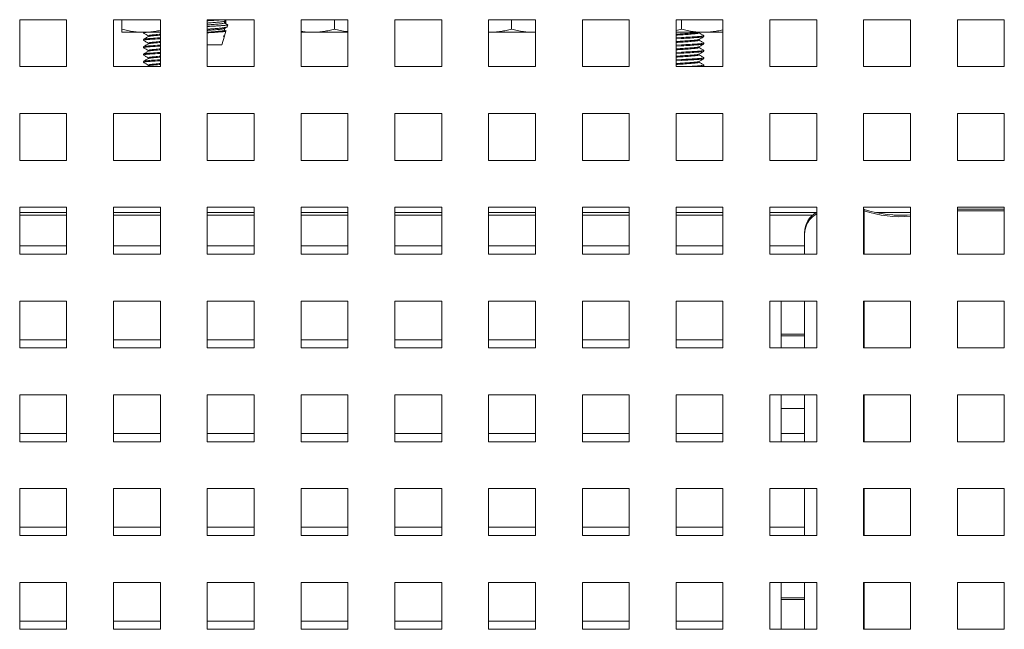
# Paper-space layout '2' of a CAD drawing. Header units: inches. Extents: x 1 to 109, y 1 to 85.
# Tile 18 of 70: x 57.53 to 61.03, y 22.07 to 24.24. Entities that reach past the tile are written whole.
import ezdxf

# ---------------------------------------------------------------- set-up
doc = ezdxf.new("R2010")
doc.units = ezdxf.units.IN
doc.header["$MEASUREMENT"] = 0

psp = doc.layouts.new('2')

# ---------------------------------------------------------------- linework, layer by layer
at = {"color": 7, "linetype": 'Continuous', "lineweight": 15, "ltscale": 5}
for p, q in [((57.6951, 24.2371), (57.5284, 24.2371)), ((57.5284, 24.2371), (57.5284, 24.0704)), ((57.6951, 24.0704), (57.6951, 24.2371)), ((58.0284, 24.2371), (57.8617, 24.2371)), ((57.8617, 24.2371), (57.8617, 24.0704)), ((57.8916, 24.2036), (57.8916, 24.2371)), ((58.0284, 24.0704), (58.0284, 24.2371)), ((58.3617, 24.2371), (58.1951, 24.2371)), ((58.1951, 24.2371), (58.1951, 24.0704)), ((58.2562, 24.2256), (58.2562, 24.2318)), ((58.2562, 24.2281), (58.2617, 24.2281)), ((58.2612, 24.2308), (58.2578, 24.2327)), ((58.2582, 24.2247), (58.2612, 24.2265)), ((58.2614, 24.2268), (58.2617, 24.2281)), ((58.3617, 24.0704), (58.3617, 24.2371)), ((58.6951, 24.2371), (58.5284, 24.2371)), ((58.5284, 24.2371), (58.5284, 24.0704)), ((58.6472, 24.2036), (58.6472, 24.2371)), ((58.6951, 24.0704), (58.6951, 24.2371)), ((59.0284, 24.2371), (58.8617, 24.2371)), ((58.8617, 24.2371), (58.8617, 24.0704)), ((59.0284, 24.0704), (59.0284, 24.2371)), ((59.3617, 24.2371), (59.1951, 24.2371)), ((59.1951, 24.2371), (59.1951, 24.0704)), ((59.277, 24.2036), (59.277, 24.2371)), ((59.3617, 24.0704), (59.3617, 24.2371)), ((59.6951, 24.2371), (59.5284, 24.2371)), ((59.5284, 24.2371), (59.5284, 24.0704)), ((59.6951, 24.0704), (59.6951, 24.2371)), ((60.0284, 24.2371), (59.8617, 24.2371)), ((59.8617, 24.2371), (59.8617, 24.0704)), ((59.8811, 24.2036), (59.8811, 24.2371)), ((60.0284, 24.0704), (60.0284, 24.2371)), ((60.3617, 24.2371), (60.1951, 24.2371)), ((60.1951, 24.2371), (60.1951, 24.0704)), ((60.3617, 24.0704), (60.3617, 24.2371)), ((60.6951, 24.2371), (60.5284, 24.2371)), ((60.5284, 24.2371), (60.5284, 24.0704)), ((60.6951, 24.0704), (60.6951, 24.2371)), ((61.0284, 24.2371), (60.8617, 24.2371)), ((60.8617, 24.2371), (60.8617, 24.0704)), ((61.0284, 24.0704), (61.0284, 24.2371)), ((57.9697, 24.1923), (57.8916, 24.1923)), ((57.9686, 24.1923), (57.9686, 24.1899)), ((58.0284, 24.1923), (57.9697, 24.1923)), ((58.2562, 24.1995), (58.2562, 24.2058)), ((58.2568, 24.1803), (58.2614, 24.1965)), ((58.2613, 24.1968), (58.2609, 24.1971)), ((58.2656, 24.2115), (58.2677, 24.2189)), ((58.5703, 24.1923), (58.5284, 24.1923)), ((58.6951, 24.1923), (58.5703, 24.1923)), ((59.1988, 24.1923), (59.1951, 24.1924)), ((59.1988, 24.1923), (59.1951, 24.1923)), ((59.3551, 24.1923), (59.1988, 24.1923)), ((59.3617, 24.1925), (59.3551, 24.1923)), ((59.3617, 24.1923), (59.3551, 24.1923)), ((59.9593, 24.1923), (59.8617, 24.1923)), ((59.9434, 24.1899), (59.9434, 24.1923)), ((60.0284, 24.1923), (59.9593, 24.1923)), ((57.9686, 24.1671), (57.9686, 24.1639)), ((57.9855, 24.1801), (57.9855, 24.1772)), ((57.9855, 24.1541), (57.9855, 24.1511)), ((58.2474, 24.1472), (58.2562, 24.1784)), ((58.2521, 24.1784), (58.2562, 24.1784)), ((59.8617, 24.1726), (59.8811, 24.1736)), ((59.8617, 24.1694), (59.8811, 24.1704)), ((59.8811, 24.1704), (59.8811, 24.1736)), ((59.9434, 24.1639), (59.9434, 24.1669)), ((59.9603, 24.1769), (59.9603, 24.1801)), ((59.9603, 24.1508), (59.9603, 24.1541)), ((57.9686, 24.1411), (57.9686, 24.1378)), ((57.9686, 24.115), (57.9686, 24.1118)), ((57.9855, 24.1281), (57.9855, 24.1251)), ((58.1951, 24.1472), (58.2474, 24.1472)), ((59.8617, 24.1466), (59.8811, 24.1476)), ((59.8617, 24.1433), (59.8811, 24.1443)), ((59.8617, 24.1205), (59.8811, 24.1216)), ((59.8617, 24.1173), (59.8811, 24.1183)), ((59.8811, 24.1443), (59.8811, 24.1476)), ((59.8811, 24.1183), (59.8811, 24.1216)), ((59.9434, 24.1378), (59.9434, 24.1408)), ((59.9603, 24.1248), (59.9603, 24.1281)), ((57.9686, 24.089), (57.9686, 24.0857)), ((57.9855, 24.102), (57.9855, 24.099)), ((59.8617, 24.0945), (59.8811, 24.0955)), ((59.8617, 24.0912), (59.8811, 24.0923)), ((59.8811, 24.0923), (59.8811, 24.0955)), ((59.9434, 24.1118), (59.9434, 24.1148)), ((59.9434, 24.0857), (59.9434, 24.0887)), ((59.9603, 24.0988), (59.9603, 24.102)), ((57.5284, 24.0704), (57.6951, 24.0704)), ((57.8617, 24.0704), (58.0284, 24.0704)), ((57.986, 24.0733), (57.9811, 24.0704)), ((57.9855, 24.076), (57.9855, 24.073)), ((58.1951, 24.0704), (58.3617, 24.0704)), ((58.5284, 24.0704), (58.6951, 24.0704)), ((58.8617, 24.0704), (59.0284, 24.0704)), ((59.1951, 24.0704), (59.3617, 24.0704)), ((59.5284, 24.0704), (59.6951, 24.0704)), ((59.8617, 24.0704), (60.0284, 24.0704)), ((59.9567, 24.0704), (59.9598, 24.0723)), ((59.9603, 24.0727), (59.9603, 24.076)), ((60.1951, 24.0704), (60.3617, 24.0704)), ((60.5284, 24.0704), (60.6951, 24.0704)), ((60.8617, 24.0704), (61.0284, 24.0704)), ((57.6951, 23.9038), (57.5284, 23.9038)), ((57.5284, 23.9038), (57.5284, 23.7371)), ((57.6951, 23.7371), (57.6951, 23.9038)), ((58.0284, 23.9038), (57.8617, 23.9038)), ((57.8617, 23.9038), (57.8617, 23.7371)), ((58.0284, 23.7371), (58.0284, 23.9038)), ((58.3617, 23.9038), (58.1951, 23.9038)), ((58.1951, 23.9038), (58.1951, 23.7371)), ((58.3617, 23.7371), (58.3617, 23.9038)), ((58.6951, 23.9038), (58.5284, 23.9038)), ((58.5284, 23.9038), (58.5284, 23.7371)), ((58.6951, 23.7371), (58.6951, 23.9038)), ((59.0284, 23.9038), (58.8617, 23.9038)), ((58.8617, 23.9038), (58.8617, 23.7371)), ((59.0284, 23.7371), (59.0284, 23.9038)), ((59.3617, 23.9038), (59.1951, 23.9038)), ((59.1951, 23.9038), (59.1951, 23.7371)), ((59.3617, 23.7371), (59.3617, 23.9038)), ((59.6951, 23.9038), (59.5284, 23.9038)), ((59.5284, 23.9038), (59.5284, 23.7371)), ((59.6951, 23.7371), (59.6951, 23.9038)), ((60.0284, 23.9038), (59.8617, 23.9038)), ((59.8617, 23.9038), (59.8617, 23.7371)), ((60.0284, 23.7371), (60.0284, 23.9038)), ((60.3617, 23.9038), (60.1951, 23.9038)), ((60.1951, 23.9038), (60.1951, 23.7371)), ((60.3617, 23.7371), (60.3617, 23.9038)), ((60.6951, 23.9038), (60.5284, 23.9038)), ((60.5284, 23.9038), (60.5284, 23.7371)), ((60.6951, 23.7371), (60.6951, 23.9038)), ((61.0284, 23.9038), (60.8617, 23.9038)), ((60.8617, 23.9038), (60.8617, 23.7371)), ((61.0284, 23.7371), (61.0284, 23.9038)), ((57.5284, 23.7371), (57.6951, 23.7371)), ((57.8617, 23.7371), (58.0284, 23.7371)), ((58.1951, 23.7371), (58.3617, 23.7371)), ((58.5284, 23.7371), (58.6951, 23.7371)), ((58.8617, 23.7371), (59.0284, 23.7371)), ((59.1951, 23.7371), (59.3617, 23.7371)), ((59.5284, 23.7371), (59.6951, 23.7371)), ((59.8617, 23.7371), (60.0284, 23.7371)), ((60.1951, 23.7371), (60.3617, 23.7371)), ((60.5284, 23.7371), (60.6951, 23.7371)), ((60.8617, 23.7371), (61.0284, 23.7371)), ((57.6951, 23.5704), (57.5284, 23.5704)), ((57.5284, 23.5704), (57.5284, 23.4038)), ((57.6951, 23.4038), (57.6951, 23.5704)), ((58.0284, 23.5704), (57.8617, 23.5704)), ((57.8617, 23.5704), (57.8617, 23.4038)), ((58.0284, 23.4038), (58.0284, 23.5704)), ((58.3617, 23.5704), (58.1951, 23.5704)), ((58.1951, 23.5704), (58.1951, 23.4038)), ((58.3617, 23.4038), (58.3617, 23.5704)), ((58.6951, 23.5704), (58.5284, 23.5704)), ((58.5284, 23.5704), (58.5284, 23.4038)), ((58.6951, 23.4038), (58.6951, 23.5704)), ((59.0284, 23.5704), (58.8617, 23.5704)), ((58.8617, 23.5704), (58.8617, 23.4038)), ((59.0284, 23.4038), (59.0284, 23.5704)), ((59.3617, 23.5704), (59.1951, 23.5704)), ((59.1951, 23.5704), (59.1951, 23.4038)), ((59.3617, 23.4038), (59.3617, 23.5704)), ((59.6951, 23.5704), (59.5284, 23.5704)), ((59.5284, 23.5704), (59.5284, 23.4038)), ((59.6951, 23.4038), (59.6951, 23.5704)), ((60.0284, 23.5704), (59.8617, 23.5704)), ((59.8617, 23.5704), (59.8617, 23.4038)), ((60.0284, 23.4038), (60.0284, 23.5704)), ((60.3617, 23.5704), (60.1951, 23.5704)), ((60.1951, 23.5704), (60.1951, 23.4038)), ((60.3617, 23.4038), (60.3617, 23.5704)), ((60.6951, 23.5704), (60.5284, 23.5704)), ((60.5284, 23.5704), (60.5284, 23.4038)), ((60.5302, 23.5631), (60.5284, 23.5631)), ((60.5302, 23.5577), (60.5284, 23.5577)), ((60.5302, 23.5631), (60.5302, 23.5577)), ((60.5302, 23.5577), (60.5302, 23.4038)), ((60.6951, 23.4038), (60.6951, 23.5704)), ((61.0284, 23.5704), (60.8617, 23.5704)), ((60.8617, 23.5704), (60.8617, 23.4038)), ((61.0284, 23.5631), (60.8617, 23.5631)), ((61.0284, 23.5577), (60.8617, 23.5577)), ((61.0284, 23.4038), (61.0284, 23.5704)), ((57.5284, 23.5429), (57.6951, 23.5429)), ((57.8617, 23.5429), (58.0284, 23.5429)), ((58.1951, 23.5429), (58.3617, 23.5429)), ((58.5284, 23.5429), (58.6951, 23.5429)), ((58.8617, 23.5429), (59.0284, 23.5429)), ((59.1951, 23.5429), (59.3617, 23.5429)), ((59.5284, 23.5429), (59.6951, 23.5429)), ((59.8617, 23.5429), (60.0284, 23.5429)), ((60.1951, 23.5429), (60.3476, 23.5429)), ((60.637, 23.5429), (60.6836, 23.5429)), ((60.3186, 23.4743), (60.3186, 23.4798)), ((60.3186, 23.4038), (60.3186, 23.4743)), ((57.6951, 23.4329), (57.5286, 23.4329)), ((57.5286, 23.4329), (57.5286, 23.4038)), ((58.0284, 23.4329), (57.8619, 23.4329)), ((57.8619, 23.4329), (57.8619, 23.4038)), ((58.3617, 23.4329), (58.1952, 23.4329)), ((58.1952, 23.4329), (58.1952, 23.4038)), ((58.6951, 23.4329), (58.5286, 23.4329)), ((58.5286, 23.4329), (58.5286, 23.4038)), ((59.0284, 23.4329), (58.8619, 23.4329)), ((58.8619, 23.4329), (58.8619, 23.4038)), ((59.3617, 23.4329), (59.1952, 23.4329)), ((59.1952, 23.4329), (59.1952, 23.4038)), ((59.6951, 23.4329), (59.5286, 23.4329)), ((59.5286, 23.4329), (59.5286, 23.4038)), ((60.0284, 23.4329), (59.8619, 23.4329)), ((59.8619, 23.4329), (59.8619, 23.4038)), ((60.3186, 23.4329), (60.1952, 23.4329)), ((60.1952, 23.4329), (60.1952, 23.4038)), ((57.5284, 23.4038), (57.6951, 23.4038)), ((57.8617, 23.4038), (58.0284, 23.4038)), ((58.1951, 23.4038), (58.3617, 23.4038)), ((58.5284, 23.4038), (58.6951, 23.4038)), ((58.8617, 23.4038), (59.0284, 23.4038)), ((59.1951, 23.4038), (59.3617, 23.4038)), ((59.5284, 23.4038), (59.6951, 23.4038)), ((59.8617, 23.4038), (60.0284, 23.4038)), ((60.1951, 23.4038), (60.3617, 23.4038)), ((60.5284, 23.4038), (60.6951, 23.4038)), ((60.8617, 23.4038), (61.0284, 23.4038)), ((57.6951, 23.2371), (57.5284, 23.2371)), ((57.5284, 23.2371), (57.5284, 23.0704)), ((57.6951, 23.0704), (57.6951, 23.2371)), ((58.0284, 23.2371), (57.8617, 23.2371)), ((57.8617, 23.2371), (57.8617, 23.0704)), ((58.0284, 23.0704), (58.0284, 23.2371)), ((58.3617, 23.2371), (58.1951, 23.2371)), ((58.1951, 23.2371), (58.1951, 23.0704)), ((58.3617, 23.0704), (58.3617, 23.2371)), ((58.6951, 23.2371), (58.5284, 23.2371)), ((58.5284, 23.2371), (58.5284, 23.0704)), ((58.6951, 23.0704), (58.6951, 23.2371)), ((59.0284, 23.2371), (58.8617, 23.2371)), ((58.8617, 23.2371), (58.8617, 23.0704)), ((59.0284, 23.0704), (59.0284, 23.2371)), ((59.3617, 23.2371), (59.1951, 23.2371)), ((59.1951, 23.2371), (59.1951, 23.0704)), ((59.3617, 23.0704), (59.3617, 23.2371)), ((59.6951, 23.2371), (59.5284, 23.2371)), ((59.5284, 23.2371), (59.5284, 23.0704)), ((59.6951, 23.0704), (59.6951, 23.2371)), ((60.0284, 23.2371), (59.8617, 23.2371)), ((59.8617, 23.2371), (59.8617, 23.0704)), ((60.0284, 23.0704), (60.0284, 23.2371)), ((60.3617, 23.2371), (60.1951, 23.2371)), ((60.1951, 23.2371), (60.1951, 23.0704)), ((60.2353, 23.0704), (60.2353, 23.2371)), ((60.3186, 23.0704), (60.3186, 23.2371)), ((60.3617, 23.0704), (60.3617, 23.2371)), ((60.6951, 23.2371), (60.5284, 23.2371)), ((60.5284, 23.2371), (60.5284, 23.0704)), ((60.5302, 23.2371), (60.5302, 23.0704)), ((60.6951, 23.0704), (60.6951, 23.2371)), ((61.0284, 23.2371), (60.8617, 23.2371)), ((60.8617, 23.2371), (60.8617, 23.0704)), ((61.0284, 23.0704), (61.0284, 23.2371)), ((60.3186, 23.1193), (60.2353, 23.1193)), ((60.3186, 23.1139), (60.2353, 23.1139)), ((57.5284, 23.0704), (57.6951, 23.0704)), ((57.6951, 23.0996), (57.5286, 23.0996)), ((57.5286, 23.0996), (57.5286, 23.0704)), ((57.8617, 23.0704), (58.0284, 23.0704)), ((58.0284, 23.0996), (57.8619, 23.0996)), ((57.8619, 23.0996), (57.8619, 23.0704)), ((58.1951, 23.0704), (58.3617, 23.0704)), ((58.3617, 23.0996), (58.1952, 23.0996)), ((58.1952, 23.0996), (58.1952, 23.0704)), ((58.5284, 23.0704), (58.6951, 23.0704)), ((58.6951, 23.0996), (58.5286, 23.0996)), ((58.5286, 23.0996), (58.5286, 23.0704)), ((58.8617, 23.0704), (59.0284, 23.0704)), ((59.0284, 23.0996), (58.8619, 23.0996)), ((58.8619, 23.0996), (58.8619, 23.0704)), ((59.1951, 23.0704), (59.3617, 23.0704)), ((59.3617, 23.0996), (59.1952, 23.0996)), ((59.1952, 23.0996), (59.1952, 23.0704)), ((59.5284, 23.0704), (59.6951, 23.0704)), ((59.6951, 23.0996), (59.5286, 23.0996)), ((59.5286, 23.0996), (59.5286, 23.0704)), ((59.8617, 23.0704), (60.0284, 23.0704)), ((60.0284, 23.0996), (59.8619, 23.0996)), ((59.8619, 23.0996), (59.8619, 23.0704)), ((60.1951, 23.0704), (60.3617, 23.0704)), ((60.5284, 23.0704), (60.6951, 23.0704)), ((60.8617, 23.0704), (61.0284, 23.0704)), ((57.6951, 22.9038), (57.5284, 22.9038)), ((57.5284, 22.9038), (57.5284, 22.7371)), ((57.6951, 22.7371), (57.6951, 22.9038)), ((58.0284, 22.9038), (57.8617, 22.9038)), ((57.8617, 22.9038), (57.8617, 22.7371)), ((58.0284, 22.7371), (58.0284, 22.9038)), ((58.3617, 22.9038), (58.1951, 22.9038)), ((58.1951, 22.9038), (58.1951, 22.7371)), ((58.3617, 22.7371), (58.3617, 22.9038)), ((58.6951, 22.9038), (58.5284, 22.9038)), ((58.5284, 22.9038), (58.5284, 22.7371)), ((58.6951, 22.7371), (58.6951, 22.9038)), ((59.0284, 22.9038), (58.8617, 22.9038)), ((58.8617, 22.9038), (58.8617, 22.7371)), ((59.0284, 22.7371), (59.0284, 22.9038)), ((59.3617, 22.9038), (59.1951, 22.9038)), ((59.1951, 22.9038), (59.1951, 22.7371)), ((59.3617, 22.7371), (59.3617, 22.9038)), ((59.6951, 22.9038), (59.5284, 22.9038)), ((59.5284, 22.9038), (59.5284, 22.7371)), ((59.6951, 22.7371), (59.6951, 22.9038)), ((60.0284, 22.9038), (59.8617, 22.9038)), ((59.8617, 22.9038), (59.8617, 22.7371)), ((60.0284, 22.7371), (60.0284, 22.9038)), ((60.3617, 22.9038), (60.1951, 22.9038)), ((60.1951, 22.9038), (60.1951, 22.7371)), ((60.2353, 22.7371), (60.2353, 22.9038)), ((60.3186, 22.7371), (60.3186, 22.9038)), ((60.3617, 22.7371), (60.3617, 22.9038)), ((60.6951, 22.9038), (60.5284, 22.9038)), ((60.5284, 22.9038), (60.5284, 22.7371)), ((60.5302, 22.9038), (60.5302, 22.7371)), ((60.6951, 22.7371), (60.6951, 22.9038)), ((61.0284, 22.9038), (60.8617, 22.9038)), ((60.8617, 22.9038), (60.8617, 22.7371)), ((61.0284, 22.7371), (61.0284, 22.9038)), ((60.2353, 22.8556), (60.3186, 22.8556)), ((60.2353, 22.8556), (60.3186, 22.8556)), ((57.6951, 22.7663), (57.5286, 22.7663)), ((57.5286, 22.7663), (57.5286, 22.7371)), ((58.0284, 22.7663), (57.8619, 22.7663)), ((57.8619, 22.7663), (57.8619, 22.7371)), ((58.3617, 22.7663), (58.1952, 22.7663)), ((58.1952, 22.7663), (58.1952, 22.7371)), ((58.6951, 22.7663), (58.5286, 22.7663)), ((58.5286, 22.7663), (58.5286, 22.7371)), ((59.0284, 22.7663), (58.8619, 22.7663)), ((58.8619, 22.7663), (58.8619, 22.7371)), ((59.3617, 22.7663), (59.1952, 22.7663)), ((59.1952, 22.7663), (59.1952, 22.7371)), ((59.6951, 22.7663), (59.5286, 22.7663)), ((59.5286, 22.7663), (59.5286, 22.7371)), ((60.0284, 22.7663), (59.8619, 22.7663)), ((59.8619, 22.7663), (59.8619, 22.7371)), ((60.3186, 22.7663), (60.2353, 22.7663)), ((57.5284, 22.7371), (57.6951, 22.7371)), ((57.8617, 22.7371), (58.0284, 22.7371)), ((58.1951, 22.7371), (58.3617, 22.7371)), ((58.5284, 22.7371), (58.6951, 22.7371)), ((58.8617, 22.7371), (59.0284, 22.7371)), ((59.1951, 22.7371), (59.3617, 22.7371)), ((59.5284, 22.7371), (59.6951, 22.7371)), ((59.8617, 22.7371), (60.0284, 22.7371)), ((60.1951, 22.7371), (60.3617, 22.7371)), ((60.5284, 22.7371), (60.6951, 22.7371)), ((60.8617, 22.7371), (61.0284, 22.7371)), ((57.6951, 22.5704), (57.5284, 22.5704)), ((57.5284, 22.5704), (57.5284, 22.4038)), ((57.6951, 22.4038), (57.6951, 22.5704)), ((58.0284, 22.5704), (57.8617, 22.5704)), ((57.8617, 22.5704), (57.8617, 22.4038)), ((58.0284, 22.4038), (58.0284, 22.5704)), ((58.3617, 22.5704), (58.1951, 22.5704)), ((58.1951, 22.5704), (58.1951, 22.4038)), ((58.3617, 22.4038), (58.3617, 22.5704)), ((58.6951, 22.5704), (58.5284, 22.5704)), ((58.5284, 22.5704), (58.5284, 22.4038)), ((58.6951, 22.4038), (58.6951, 22.5704)), ((59.0284, 22.5704), (58.8617, 22.5704)), ((58.8617, 22.5704), (58.8617, 22.4038)), ((59.0284, 22.4038), (59.0284, 22.5704)), ((59.3617, 22.5704), (59.1951, 22.5704)), ((59.1951, 22.5704), (59.1951, 22.4038)), ((59.3617, 22.4038), (59.3617, 22.5704)), ((59.6951, 22.5704), (59.5284, 22.5704)), ((59.5284, 22.5704), (59.5284, 22.4038)), ((59.6951, 22.4038), (59.6951, 22.5704)), ((60.0284, 22.5704), (59.8617, 22.5704)), ((59.8617, 22.5704), (59.8617, 22.4038)), ((60.0284, 22.4038), (60.0284, 22.5704)), ((60.3617, 22.5704), (60.1951, 22.5704)), ((60.1951, 22.5704), (60.1951, 22.4038)), ((60.3186, 22.516), (60.3186, 22.5704)), ((60.3617, 22.4038), (60.3617, 22.5704)), ((60.6951, 22.5704), (60.5284, 22.5704)), ((60.5284, 22.5704), (60.5284, 22.4038)), ((60.5302, 22.5704), (60.5302, 22.4038)), ((60.6951, 22.4038), (60.6951, 22.5704)), ((61.0284, 22.5704), (60.8617, 22.5704)), ((60.8617, 22.5704), (60.8617, 22.4038)), ((61.0284, 22.4038), (61.0284, 22.5704)), ((60.3186, 22.4038), (60.3186, 22.516)), ((57.5284, 22.4038), (57.6951, 22.4038)), ((57.6951, 22.4329), (57.5286, 22.4329)), ((57.5286, 22.4329), (57.5286, 22.4038)), ((57.8617, 22.4038), (58.0284, 22.4038)), ((58.0284, 22.4329), (57.8619, 22.4329)), ((57.8619, 22.4329), (57.8619, 22.4038)), ((58.1951, 22.4038), (58.3617, 22.4038)), ((58.3617, 22.4329), (58.1952, 22.4329)), ((58.1952, 22.4329), (58.1952, 22.4038)), ((58.5284, 22.4038), (58.6951, 22.4038)), ((58.6951, 22.4329), (58.5286, 22.4329)), ((58.5286, 22.4329), (58.5286, 22.4038)), ((58.8617, 22.4038), (59.0284, 22.4038)), ((59.0284, 22.4329), (58.8619, 22.4329)), ((58.8619, 22.4329), (58.8619, 22.4038)), ((59.1951, 22.4038), (59.3617, 22.4038)), ((59.3617, 22.4329), (59.1952, 22.4329)), ((59.1952, 22.4329), (59.1952, 22.4038)), ((59.5284, 22.4038), (59.6951, 22.4038)), ((59.6951, 22.4329), (59.5286, 22.4329)), ((59.5286, 22.4329), (59.5286, 22.4038)), ((59.8617, 22.4038), (60.0284, 22.4038)), ((60.0284, 22.4329), (59.8619, 22.4329)), ((59.8619, 22.4329), (59.8619, 22.4038)), ((60.1951, 22.4038), (60.3617, 22.4038)), ((60.3186, 22.4329), (60.1952, 22.4329)), ((60.1952, 22.4329), (60.1952, 22.4038)), ((60.5284, 22.4038), (60.6951, 22.4038)), ((60.8617, 22.4038), (61.0284, 22.4038)), ((57.6951, 22.2371), (57.5284, 22.2371)), ((57.5284, 22.2371), (57.5284, 22.0704)), ((57.6951, 22.0704), (57.6951, 22.2371)), ((58.0284, 22.2371), (57.8617, 22.2371)), ((57.8617, 22.2371), (57.8617, 22.0704)), ((58.0284, 22.0704), (58.0284, 22.2371)), ((58.3617, 22.2371), (58.1951, 22.2371)), ((58.1951, 22.2371), (58.1951, 22.0704)), ((58.3617, 22.0704), (58.3617, 22.2371)), ((58.6951, 22.2371), (58.5284, 22.2371)), ((58.5284, 22.2371), (58.5284, 22.0704)), ((58.6951, 22.0704), (58.6951, 22.2371)), ((59.0284, 22.2371), (58.8617, 22.2371)), ((58.8617, 22.2371), (58.8617, 22.0704)), ((59.0284, 22.0704), (59.0284, 22.2371)), ((59.3617, 22.2371), (59.1951, 22.2371)), ((59.1951, 22.2371), (59.1951, 22.0704)), ((59.3617, 22.0704), (59.3617, 22.2371)), ((59.6951, 22.2371), (59.5284, 22.2371)), ((59.5284, 22.2371), (59.5284, 22.0704)), ((59.6951, 22.0704), (59.6951, 22.2371)), ((60.0284, 22.2371), (59.8617, 22.2371)), ((59.8617, 22.2371), (59.8617, 22.0704)), ((60.0284, 22.0704), (60.0284, 22.2371)), ((60.3617, 22.2371), (60.1951, 22.2371)), ((60.1951, 22.2371), (60.1951, 22.0704)), ((60.2353, 22.0704), (60.2353, 22.2371)), ((60.3186, 22.0704), (60.3186, 22.2371)), ((60.3617, 22.0704), (60.3617, 22.2371)), ((60.6951, 22.2371), (60.5284, 22.2371)), ((60.5284, 22.2371), (60.5284, 22.0704)), ((60.5302, 22.2371), (60.5302, 22.0704)), ((60.6951, 22.0704), (60.6951, 22.2371)), ((61.0284, 22.2371), (60.8617, 22.2371)), ((60.8617, 22.2371), (60.8617, 22.0704)), ((61.0284, 22.0704), (61.0284, 22.2371)), ((60.3186, 22.1818), (60.2353, 22.1818)), ((60.3186, 22.1764), (60.2353, 22.1764)), ((57.6951, 22.0996), (57.5286, 22.0996)), ((57.5286, 22.0996), (57.5286, 22.0704)), ((58.0284, 22.0996), (57.8619, 22.0996)), ((57.8619, 22.0996), (57.8619, 22.0704)), ((58.3617, 22.0996), (58.1952, 22.0996)), ((58.1952, 22.0996), (58.1952, 22.0704)), ((58.6951, 22.0996), (58.5286, 22.0996)), ((58.5286, 22.0996), (58.5286, 22.0704)), ((59.0284, 22.0996), (58.8619, 22.0996)), ((58.8619, 22.0996), (58.8619, 22.0704)), ((59.3617, 22.0996), (59.1952, 22.0996)), ((59.1952, 22.0996), (59.1952, 22.0704)), ((59.6951, 22.0996), (59.5286, 22.0996)), ((59.5286, 22.0996), (59.5286, 22.0704)), ((60.0284, 22.0996), (59.8619, 22.0996)), ((59.8619, 22.0996), (59.8619, 22.0704)), ((57.5284, 22.0704), (57.6951, 22.0704)), ((57.8617, 22.0704), (58.0284, 22.0704)), ((58.1951, 22.0704), (58.3617, 22.0704)), ((58.5284, 22.0704), (58.6951, 22.0704)), ((58.8617, 22.0704), (59.0284, 22.0704)), ((59.1951, 22.0704), (59.3617, 22.0704)), ((59.5284, 22.0704), (59.6951, 22.0704)), ((59.8617, 22.0704), (60.0284, 22.0704)), ((60.1951, 22.0704), (60.3617, 22.0704)), ((60.5284, 22.0704), (60.6951, 22.0704)), ((60.8617, 22.0704), (61.0284, 22.0704))]:
    psp.add_line(p, q, dxfattribs=at)
at = {"color": 8, "linetype": 'Continuous', "lineweight": 15, "ltscale": 5}
for p, q in [((57.5284, 23.5513), (57.6951, 23.5513)), ((57.8617, 23.5513), (58.0284, 23.5513)), ((58.1951, 23.5513), (58.3617, 23.5513)), ((58.5284, 23.5513), (58.6951, 23.5513)), ((58.8617, 23.5513), (59.0284, 23.5513)), ((59.1951, 23.5513), (59.3617, 23.5513)), ((59.5284, 23.5513), (59.6951, 23.5513)), ((59.8617, 23.5513), (60.0284, 23.5513)), ((60.1951, 23.5513), (60.3591, 23.5513)), ((60.5742, 23.5513), (60.6951, 23.5513))]:
    psp.add_line(p, q, dxfattribs=at)
at = {"color": 7, "linetype": 'Continuous', "lineweight": 15, "ltscale": 25}
for centre, radius, start, end in [((60.6603, 23.9589), 0.4167, 251.8051, 274.784), ((60.6603, 23.9535), 0.4167, 251.8051, 274.784), ((60.402, 23.4798), 0.0833, 118.8815, 180), ((60.402, 23.4743), 0.0833, 118.8815, 180)]:
    psp.add_arc(centre, radius, start, end, dxfattribs=at)
at = {"color": 7, "linetype": 'Continuous', "lineweight": 15, "ltscale": 5}
for points, knots in [([(58.2507, 24.2371), (58.2498, 24.237), (58.2436, 24.2364), (58.225, 24.2351), (58.2058, 24.234), (58.1961, 24.2334), (58.1951, 24.2333)], [0, 0, 0, 0, 0.075802, 0.516141, 0.94518, 1, 1, 1, 1]), ([(58.2038, 24.2371), (58.2019, 24.237), (58.199, 24.2368), (58.1961, 24.2366), (58.1951, 24.2366)], [0, 0, 0, 0, 0.618813, 1, 1, 1, 1]), ([(58.255, 24.2315), (58.254, 24.2311), (58.2517, 24.2301), (58.239, 24.2287), (58.2207, 24.2269), (58.2045, 24.2258), (58.1964, 24.2252), (58.1951, 24.225)], [0, 0, 0, 0, 0.197976, 0.444234, 0.700702, 0.950576, 1, 1, 1, 1]), ([(58.2557, 24.2256), (58.2559, 24.2255), (58.2572, 24.2249), (58.2517, 24.2237), (58.2393, 24.2222), (58.2206, 24.2204), (58.2045, 24.2193), (58.1964, 24.2186), (58.1951, 24.2185)], [0, 0, 0, 0, 0.031057, 0.264272, 0.490174, 0.725442, 0.954662, 1, 1, 1, 1]), ([(58.2556, 24.2315), (58.258, 24.2328), (58.2612, 24.2347), (58.2644, 24.2366), (58.2653, 24.2371)], [0, 0, 0, 0, 0.735646, 1, 1, 1, 1]), ([(58.2601, 24.2308), (58.2607, 24.2306), (58.2629, 24.23), (58.2609, 24.2293), (58.2573, 24.2288), (58.2562, 24.2286)], [0, 0, 0, 0, 0.243457, 0.768591, 1, 1, 1, 1]), ([(58.2688, 24.2186), (58.2666, 24.2198), (58.2624, 24.2223), (58.2582, 24.2247), (58.2562, 24.2259)], [0, 0, 0, 0, 0.5260428, 1, 1, 1, 1]), ([(58.2614, 24.2268), (58.2613, 24.2266), (58.2611, 24.2264), (58.2603, 24.2259), (58.259, 24.2255), (58.2578, 24.2252), (58.257, 24.225), (58.2569, 24.225)], [0, 0, 0, 0, 0.25197, 0.434852, 0.742343, 0.992292, 1, 1, 1, 1]), ([(57.9697, 24.1923), (57.9636, 24.1924), (57.9515, 24.1927), (57.9323, 24.1948), (57.9123, 24.1983), (57.8985, 24.2018), (57.8916, 24.2036)], [0, 0, 0, 0, 0.2304578, 0.461775, 0.7304671, 1, 1, 1, 1]), ([(57.8916, 24.2036), (57.8916, 24.2027), (57.8916, 24.201), (57.8916, 24.1984), (57.8916, 24.1959), (57.8916, 24.1939), (57.8916, 24.1925), (57.8916, 24.1924), (57.8916, 24.1923)], [0, 0, 0, 0, 0.1273394, 0.2547449, 0.4401456, 0.625863, 0.812708, 1, 1, 1, 1]), ([(57.9703, 24.1894), (57.9697, 24.1896), (57.9666, 24.1903), (57.9708, 24.1913), (57.9797, 24.1921), (57.9824, 24.1923)], [0, 0, 0, 0, 0.1615286, 0.7438865, 1, 1, 1, 1]), ([(57.9691, 24.1894), (57.9719, 24.1878), (57.9774, 24.1846), (57.9829, 24.1814), (57.9855, 24.1799)], [0, 0, 0, 0, 0.515742, 1, 1, 1, 1]), ([(58.0284, 24.1988), (58.022, 24.1976), (58.0091, 24.1951), (57.9895, 24.1927), (57.9763, 24.1924), (57.9697, 24.1923)], [0, 0, 0, 0, 0.327898, 0.663256, 1, 1, 1, 1]), ([(57.9855, 24.1801), (57.9865, 24.1807), (57.9883, 24.1818), (58.0029, 24.1833), (58.0174, 24.1846), (58.027, 24.1853), (58.0284, 24.1853)], [0, 0, 0, 0, 0.317087, 0.624267, 0.944136, 1, 1, 1, 1]), ([(58.1951, 24.213), (58.1979, 24.2131), (58.203, 24.2134), (58.2099, 24.2138), (58.2171, 24.2142), (58.224, 24.2146), (58.2307, 24.215), (58.2371, 24.2154), (58.2431, 24.2158), (58.2485, 24.2162), (58.2534, 24.2166), (58.2577, 24.217), (58.2614, 24.2174), (58.2642, 24.2178), (58.2662, 24.2182), (58.2674, 24.2186), (58.2679, 24.219), (58.2675, 24.2193), (58.2673, 24.2194)], [0, 0, 0, 0, 0.0732164, 0.1310862, 0.1765377, 0.2570278, 0.3154027, 0.3612163, 0.4423552, 0.5012193, 0.5470286, 0.6281618, 0.6870079, 0.7446723, 0.8147735, 0.8739884, 0.9322122, 1, 1, 1, 1]), ([(58.2655, 24.2115), (58.2656, 24.2115), (58.2656, 24.2112), (58.265, 24.2109), (58.2637, 24.2103), (58.2614, 24.2097), (58.2584, 24.2091), (58.2548, 24.2086), (58.2504, 24.2081), (58.2454, 24.2075), (58.2399, 24.207), (58.234, 24.2064), (58.2281, 24.2058), (58.2215, 24.2052), (58.2147, 24.2047), (58.2077, 24.2041), (58.2014, 24.2036), (58.1974, 24.2033), (58.1951, 24.2031)], [0, 0, 0, 0, 0.008967, 0.07409, 0.137127, 0.213781, 0.278548, 0.341573, 0.418239, 0.483046, 0.545077, 0.620517, 0.684279, 0.733527, 0.820748, 0.884027, 0.933276, 1, 1, 1, 1]), ([(58.255, 24.2055), (58.254, 24.205), (58.2517, 24.204), (58.239, 24.2027), (58.2207, 24.2009), (58.2045, 24.1997), (58.1964, 24.1991), (58.1951, 24.199)], [0, 0, 0, 0, 0.1979788, 0.444236, 0.7007023, 0.9505762, 1, 1, 1, 1]), ([(58.2557, 24.1995), (58.2559, 24.1995), (58.2572, 24.1988), (58.2517, 24.1976), (58.2393, 24.1962), (58.2206, 24.1944), (58.2045, 24.1932), (58.1964, 24.1926), (58.1951, 24.1925)], [0, 0, 0, 0, 0.031057, 0.264272, 0.490173, 0.725442, 0.954661, 1, 1, 1, 1]), ([(58.1951, 24.1906), (58.1957, 24.1906), (58.1992, 24.1908), (58.2047, 24.1911), (58.2112, 24.1915), (58.2175, 24.1919), (58.2238, 24.1923), (58.2297, 24.1927), (58.2354, 24.1932), (58.2407, 24.1936), (58.246, 24.194), (58.2501, 24.1944), (58.2537, 24.1947), (58.2563, 24.1951), (58.2587, 24.1955), (58.2603, 24.1959), (58.2613, 24.1963), (58.2613, 24.1965), (58.2613, 24.1966)], [0, 0, 0, 0, 0.020342, 0.105621, 0.167465, 0.216191, 0.302466, 0.365039, 0.413919, 0.500992, 0.564031, 0.637636, 0.699955, 0.762953, 0.812272, 0.900095, 0.963664, 1, 1, 1, 1]), ([(58.2556, 24.2054), (58.2576, 24.2066), (58.2615, 24.2088), (58.2654, 24.2111), (58.2673, 24.2122)], [0, 0, 0, 0, 0.499662, 1, 1, 1, 1]), ([(58.2624, 24.1963), (58.2612, 24.1969), (58.2592, 24.1981), (58.2571, 24.1993), (58.2562, 24.1998)], [0, 0, 0, 0, 0.55284, 1, 1, 1, 1]), ([(58.5703, 24.1923), (58.5643, 24.1924), (58.5524, 24.1927), (58.5384, 24.1941), (58.5304, 24.1956), (58.5284, 24.196)], [0, 0, 0, 0, 0.425365, 0.852333, 1, 1, 1, 1]), ([(58.6472, 24.2036), (58.6409, 24.2019), (58.6284, 24.1987), (58.6092, 24.1951), (58.5899, 24.1927), (58.5768, 24.1924), (58.5703, 24.1923)], [0, 0, 0, 0, 0.248166, 0.496897, 0.747927, 1, 1, 1, 1]), ([(58.6951, 24.1943), (58.6932, 24.1945), (58.6843, 24.1954), (58.6683, 24.1983), (58.6543, 24.2018), (58.6472, 24.2036)], [0, 0, 0, 0, 0.112328, 0.555458, 1, 1, 1, 1]), ([(59.277, 24.2036), (59.2706, 24.2019), (59.2578, 24.1987), (59.2384, 24.1951), (59.2187, 24.1927), (59.2055, 24.1924), (59.1988, 24.1923)], [0, 0, 0, 0, 0.2481668, 0.4969002, 0.7479312, 1, 1, 1, 1]), ([(59.3551, 24.1923), (59.349, 24.1924), (59.3369, 24.1927), (59.3177, 24.1948), (59.2977, 24.1983), (59.2839, 24.2018), (59.277, 24.2036)], [0, 0, 0, 0, 0.230454, 0.461779, 0.73046, 1, 1, 1, 1]), ([(59.8811, 24.2036), (59.8748, 24.2018), (59.8683, 24.2001), (59.8618, 24.1989), (59.8617, 24.1988)], [0, 0, 0, 0, 0.986931, 1, 1, 1, 1]), ([(59.8617, 24.1853), (59.8681, 24.1858), (59.8824, 24.1868), (59.9057, 24.1882), (59.9259, 24.19), (59.9386, 24.1912), (59.9403, 24.192), (59.9408, 24.1923)], [0, 0, 0, 0, 0.19037, 0.422325, 0.660382, 0.888996, 1, 1, 1, 1]), ([(59.8617, 24.1821), (59.8681, 24.1825), (59.8824, 24.1835), (59.9057, 24.185), (59.9261, 24.1867), (59.9406, 24.1882), (59.9424, 24.1893), (59.9434, 24.1899)], [0, 0, 0, 0, 0.16922, 0.375405, 0.587015, 0.79023, 1, 1, 1, 1]), ([(59.9593, 24.1923), (59.9532, 24.1924), (59.9411, 24.1927), (59.9219, 24.1948), (59.9019, 24.1983), (59.8881, 24.2018), (59.8811, 24.2036)], [0, 0, 0, 0, 0.230463, 0.461779, 0.730462, 1, 1, 1, 1]), ([(59.9597, 24.1807), (59.9569, 24.1823), (59.9514, 24.1855), (59.946, 24.1886), (59.9434, 24.1902)], [0, 0, 0, 0, 0.521146, 1, 1, 1, 1]), ([(60.0284, 24.2014), (60.025, 24.2005), (60.0152, 24.1981), (59.9988, 24.1952), (59.9791, 24.1927), (59.9659, 24.1924), (59.9593, 24.1923)], [0, 0, 0, 0, 0.148958, 0.430515, 0.71467, 1, 1, 1, 1]), ([(57.9698, 24.1636), (57.9693, 24.1637), (57.9666, 24.1643), (57.9734, 24.1656), (57.9903, 24.167), (58.0108, 24.1684), (58.0248, 24.1692), (58.0284, 24.1694)], [0, 0, 0, 0, 0.053446, 0.338024, 0.61374, 0.900808, 1, 1, 1, 1]), ([(57.9688, 24.1636), (57.9717, 24.1619), (57.9772, 24.1587), (57.9828, 24.1554), (57.9855, 24.1539)], [0, 0, 0, 0, 0.509785, 1, 1, 1, 1]), ([(57.9858, 24.1512), (57.983, 24.1496), (57.9773, 24.1463), (57.9717, 24.143), (57.9688, 24.1414)], [0, 0, 0, 0, 0.49983, 1, 1, 1, 1]), ([(57.986, 24.1774), (57.9832, 24.1758), (57.9775, 24.1725), (57.9718, 24.1692), (57.969, 24.1675)], [0, 0, 0, 0, 0.499631, 1, 1, 1, 1]), ([(57.9701, 24.1675), (57.9711, 24.168), (57.9733, 24.1689), (57.9908, 24.1703), (58.0107, 24.1717), (58.0248, 24.1724), (58.0284, 24.1726)], [0, 0, 0, 0, 0.247462, 0.560898, 0.887238, 1, 1, 1, 1]), ([(57.9855, 24.1541), (57.9865, 24.1547), (57.9883, 24.1558), (58.0029, 24.1573), (58.0174, 24.1586), (58.027, 24.1592), (58.0284, 24.1593)], [0, 0, 0, 0, 0.317087, 0.624266, 0.944135, 1, 1, 1, 1]), ([(57.9866, 24.1512), (57.9874, 24.1517), (57.9892, 24.1527), (58.003, 24.154), (58.0174, 24.1553), (58.027, 24.156), (58.0284, 24.1561)], [0, 0, 0, 0, 0.267552, 0.597013, 0.940084, 1, 1, 1, 1]), ([(57.987, 24.1774), (57.9877, 24.1778), (57.9895, 24.1787), (58.003, 24.18), (58.0174, 24.1814), (58.027, 24.182), (58.0284, 24.1821)], [0, 0, 0, 0, 0.246998, 0.585704, 0.938402, 1, 1, 1, 1]), ([(58.2566, 24.1801), (58.2566, 24.1801), (58.2564, 24.1798), (58.2559, 24.1795), (58.2549, 24.1791), (58.2537, 24.1787), (58.2525, 24.1784), (58.2521, 24.1784)], [0, 0, 0, 0, 0.118098, 0.367215, 0.524497, 0.840825, 1, 1, 1, 1]), ([(59.8617, 24.1593), (59.8681, 24.1597), (59.8824, 24.1607), (59.9057, 24.1622), (59.9261, 24.164), (59.9398, 24.1653), (59.9416, 24.1663), (59.9424, 24.1668)], [0, 0, 0, 0, 0.176755, 0.392123, 0.613157, 0.825422, 1, 1, 1, 1]), ([(59.8617, 24.1561), (59.8681, 24.1565), (59.8824, 24.1575), (59.9057, 24.1589), (59.9261, 24.1607), (59.9406, 24.1622), (59.9424, 24.1633), (59.9434, 24.1639)], [0, 0, 0, 0, 0.16922, 0.375405, 0.587015, 0.790231, 1, 1, 1, 1]), ([(59.8811, 24.1736), (59.8914, 24.1742), (59.9122, 24.1752), (59.9387, 24.177), (59.9556, 24.1784), (59.9624, 24.1798), (59.9592, 24.1805), (59.9584, 24.1807)], [0, 0, 0, 0, 0.230195, 0.466429, 0.693322, 0.927507, 1, 1, 1, 1]), ([(59.8811, 24.1704), (59.8914, 24.1709), (59.9123, 24.172), (59.9384, 24.1737), (59.9567, 24.1752), (59.9591, 24.1763), (59.9603, 24.1769)], [0, 0, 0, 0, 0.248187, 0.502885, 0.747511, 1, 1, 1, 1]), ([(59.8811, 24.1476), (59.8914, 24.1481), (59.9122, 24.1492), (59.9387, 24.1509), (59.9555, 24.1524), (59.9624, 24.1536), (59.9597, 24.1543), (59.9593, 24.1544)], [0, 0, 0, 0, 0.238351, 0.482954, 0.717885, 0.960367, 1, 1, 1, 1]), ([(59.8811, 24.1443), (59.8914, 24.1449), (59.9123, 24.1459), (59.9384, 24.1477), (59.9567, 24.1492), (59.9591, 24.1503), (59.9603, 24.1508)], [0, 0, 0, 0, 0.2481872, 0.5028847, 0.747511, 1, 1, 1, 1]), ([(59.9428, 24.1405), (59.9456, 24.1421), (59.9513, 24.1454), (59.957, 24.1487), (59.9598, 24.1504)], [0, 0, 0, 0, 0.499642, 1, 1, 1, 1]), ([(59.9432, 24.1668), (59.946, 24.1684), (59.9517, 24.1717), (59.9573, 24.175), (59.9601, 24.1766)], [0, 0, 0, 0, 0.499828, 1, 1, 1, 1]), ([(59.9601, 24.1544), (59.9573, 24.156), (59.9517, 24.1593), (59.9461, 24.1625), (59.9434, 24.1641)], [0, 0, 0, 0, 0.5077089, 1, 1, 1, 1]), ([(57.9696, 24.1115), (57.9693, 24.1116), (57.9666, 24.1123), (57.9734, 24.1135), (57.9903, 24.1149), (58.0108, 24.1164), (58.0248, 24.1171), (58.0284, 24.1173)], [0, 0, 0, 0, 0.045985, 0.332806, 0.610696, 0.900026, 1, 1, 1, 1]), ([(57.9706, 24.1373), (57.9698, 24.1375), (57.9665, 24.1382), (57.9733, 24.1395), (57.9904, 24.141), (58.0108, 24.1424), (58.0248, 24.1431), (58.0284, 24.1433)], [0, 0, 0, 0, 0.085998, 0.36079, 0.627024, 0.90422, 1, 1, 1, 1]), ([(57.9692, 24.1373), (57.9721, 24.1357), (57.9775, 24.1325), (57.9829, 24.1293), (57.9855, 24.1278)], [0, 0, 0, 0, 0.520436, 1, 1, 1, 1]), ([(57.9862, 24.1255), (57.9834, 24.1238), (57.9778, 24.1205), (57.9721, 24.1172), (57.9692, 24.1156)], [0, 0, 0, 0, 0.499723, 1, 1, 1, 1]), ([(57.9697, 24.1414), (57.9708, 24.1419), (57.9731, 24.1429), (57.9907, 24.1442), (58.0107, 24.1457), (58.0248, 24.1464), (58.0284, 24.1466)], [0, 0, 0, 0, 0.261155, 0.568888, 0.88929, 1, 1, 1, 1]), ([(57.9706, 24.1156), (57.9715, 24.116), (57.9737, 24.1169), (57.9908, 24.1182), (58.0107, 24.1196), (58.0248, 24.1203), (58.0284, 24.1205)], [0, 0, 0, 0, 0.226953, 0.548931, 0.884165, 1, 1, 1, 1]), ([(57.9855, 24.1281), (57.9865, 24.1286), (57.9883, 24.1298), (58.0029, 24.1312), (58.0174, 24.1325), (58.027, 24.1332), (58.0284, 24.1333)], [0, 0, 0, 0, 0.317087, 0.624266, 0.944135, 1, 1, 1, 1]), ([(57.9873, 24.1254), (57.988, 24.1258), (57.9898, 24.1267), (58.0031, 24.128), (58.0174, 24.1293), (58.027, 24.1299), (58.0284, 24.13)], [0, 0, 0, 0, 0.22643, 0.574387, 0.93672, 1, 1, 1, 1]), ([(59.8617, 24.1333), (59.8681, 24.1337), (59.8824, 24.1347), (59.9057, 24.1361), (59.926, 24.1379), (59.9393, 24.1392), (59.941, 24.1401), (59.9417, 24.1405)], [0, 0, 0, 0, 0.182262, 0.404339, 0.632258, 0.851137, 1, 1, 1, 1]), ([(59.8617, 24.13), (59.8681, 24.1304), (59.8824, 24.1314), (59.9057, 24.1329), (59.9261, 24.1347), (59.9406, 24.1361), (59.9424, 24.1373), (59.9434, 24.1378)], [0, 0, 0, 0, 0.16922, 0.375405, 0.587015, 0.79023, 1, 1, 1, 1]), ([(59.8811, 24.1216), (59.8914, 24.1221), (59.9122, 24.1231), (59.9387, 24.1249), (59.9556, 24.1264), (59.9624, 24.1277), (59.9592, 24.1284), (59.9585, 24.1285)], [0, 0, 0, 0, 0.231447, 0.468966, 0.697092, 0.932551, 1, 1, 1, 1]), ([(59.8811, 24.1183), (59.8914, 24.1188), (59.9123, 24.1199), (59.9384, 24.1216), (59.9567, 24.1231), (59.9591, 24.1242), (59.9603, 24.1248)], [0, 0, 0, 0, 0.2481872, 0.5028847, 0.747511, 1, 1, 1, 1]), ([(59.9431, 24.1146), (59.9459, 24.1162), (59.9515, 24.1195), (59.9572, 24.1228), (59.96, 24.1245)], [0, 0, 0, 0, 0.499884, 1, 1, 1, 1]), ([(59.9598, 24.1285), (59.957, 24.1302), (59.9515, 24.1334), (59.946, 24.1365), (59.9434, 24.1381)], [0, 0, 0, 0, 0.516808, 1, 1, 1, 1]), ([(57.9706, 24.0852), (57.9698, 24.0854), (57.9665, 24.0861), (57.9733, 24.0874), (57.9904, 24.0889), (58.0108, 24.0903), (58.0248, 24.091), (58.0284, 24.0912)], [0, 0, 0, 0, 0.086093, 0.360856, 0.627063, 0.904229, 1, 1, 1, 1]), ([(57.9688, 24.1115), (57.9716, 24.1099), (57.9772, 24.1066), (57.9828, 24.1034), (57.9855, 24.1018)], [0, 0, 0, 0, 0.507295, 1, 1, 1, 1]), ([(57.9858, 24.0992), (57.983, 24.0975), (57.9773, 24.0942), (57.9717, 24.0909), (57.9688, 24.0893)], [0, 0, 0, 0, 0.499723, 1, 1, 1, 1]), ([(57.9692, 24.0852), (57.9721, 24.0836), (57.9775, 24.0804), (57.9829, 24.0772), (57.9855, 24.0757)], [0, 0, 0, 0, 0.521367, 1, 1, 1, 1]), ([(57.9697, 24.0893), (57.9708, 24.0898), (57.9731, 24.0908), (57.9907, 24.0922), (58.0107, 24.0936), (58.0248, 24.0943), (58.0284, 24.0945)], [0, 0, 0, 0, 0.261901, 0.569323, 0.889402, 1, 1, 1, 1]), ([(57.9855, 24.102), (57.9865, 24.1026), (57.9883, 24.1037), (58.0029, 24.1052), (58.0174, 24.1065), (58.027, 24.1071), (58.0284, 24.1072)], [0, 0, 0, 0, 0.317087, 0.624267, 0.944135, 1, 1, 1, 1]), ([(57.9855, 24.076), (57.9865, 24.0766), (57.9883, 24.0777), (58.0029, 24.0791), (58.0174, 24.0805), (58.027, 24.0811), (58.0284, 24.0812)], [0, 0, 0, 0, 0.317087, 0.624267, 0.944135, 1, 1, 1, 1]), ([(57.9866, 24.0991), (57.9874, 24.0996), (57.9892, 24.1006), (58.003, 24.1019), (58.0174, 24.1032), (58.027, 24.1039), (58.0284, 24.104)], [0, 0, 0, 0, 0.264123, 0.595125, 0.939803, 1, 1, 1, 1]), ([(59.8617, 24.1072), (59.8681, 24.1077), (59.8824, 24.1086), (59.9057, 24.1101), (59.9261, 24.1119), (59.9396, 24.1132), (59.9414, 24.1142), (59.9422, 24.1146)], [0, 0, 0, 0, 0.178385, 0.395738, 0.61881, 0.833032, 1, 1, 1, 1]), ([(59.8617, 24.104), (59.8681, 24.1044), (59.8824, 24.1054), (59.9057, 24.1068), (59.9261, 24.1086), (59.9406, 24.1101), (59.9424, 24.1112), (59.9434, 24.1118)], [0, 0, 0, 0, 0.169219, 0.375405, 0.587015, 0.79023, 1, 1, 1, 1]), ([(59.8617, 24.0812), (59.8681, 24.0816), (59.8824, 24.0826), (59.9057, 24.0841), (59.926, 24.0858), (59.9395, 24.0871), (59.9412, 24.0881), (59.942, 24.0885)], [0, 0, 0, 0, 0.1803013, 0.3999883, 0.6254561, 0.8419787, 1, 1, 1, 1]), ([(59.8617, 24.0779), (59.8681, 24.0784), (59.8824, 24.0793), (59.9057, 24.0808), (59.9261, 24.0826), (59.9406, 24.084), (59.9424, 24.0852), (59.9434, 24.0857)], [0, 0, 0, 0, 0.16922, 0.375405, 0.587015, 0.79023, 1, 1, 1, 1]), ([(59.8811, 24.0955), (59.8914, 24.096), (59.9122, 24.0971), (59.9387, 24.0989), (59.9556, 24.1003), (59.9624, 24.1016), (59.9593, 24.1023), (59.9587, 24.1024)], [0, 0, 0, 0, 0.233118, 0.472351, 0.702125, 0.939283, 1, 1, 1, 1]), ([(59.8811, 24.0923), (59.8914, 24.0928), (59.9123, 24.0938), (59.9384, 24.0956), (59.9567, 24.0971), (59.9591, 24.0982), (59.9603, 24.0988)], [0, 0, 0, 0, 0.2481872, 0.5028847, 0.747511, 1, 1, 1, 1]), ([(59.9429, 24.0885), (59.9458, 24.0901), (59.9515, 24.0934), (59.9571, 24.0967), (59.96, 24.0984)], [0, 0, 0, 0, 0.499666, 1, 1, 1, 1]), ([(59.9599, 24.1024), (59.9571, 24.1041), (59.9516, 24.1073), (59.9461, 24.1105), (59.9434, 24.112)], [0, 0, 0, 0, 0.515998, 1, 1, 1, 1]), ([(59.9601, 24.0763), (59.9573, 24.0779), (59.9517, 24.0811), (59.9461, 24.0844), (59.9434, 24.086)], [0, 0, 0, 0, 0.506866, 1, 1, 1, 1]), ([(57.987, 24.0732), (57.9877, 24.0736), (57.9895, 24.0746), (58.003, 24.0759), (58.0174, 24.0772), (58.027, 24.0778), (58.0284, 24.0779)], [0, 0, 0, 0, 0.245244, 0.584739, 0.938258, 1, 1, 1, 1]), ([(59.8991, 24.0704), (59.9032, 24.0706), (59.9177, 24.0714), (59.9386, 24.0728), (59.9555, 24.0743), (59.9624, 24.0755), (59.9597, 24.0762), (59.9593, 24.0763)], [0, 0, 0, 0, 0.112003, 0.3971555, 0.6710318, 0.9537112, 1, 1, 1, 1]), ([(59.9472, 24.0704), (59.9497, 24.0706), (59.9586, 24.0714), (59.9596, 24.0722), (59.9603, 24.0727)], [0, 0, 0, 0, 0.285915, 1, 1, 1, 1])]:
    psp.add_open_spline(points, degree=3, knots=knots, dxfattribs=at)

doc.saveas('drawing.dxf')
